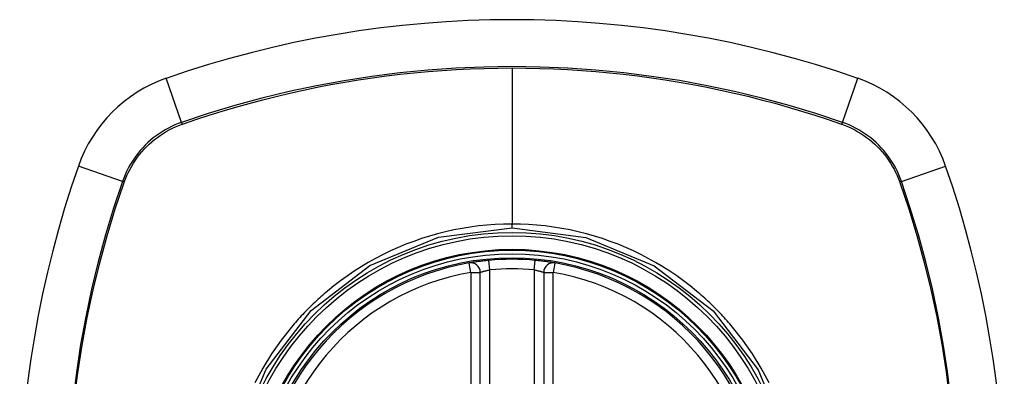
# Model space of a CAD drawing. Header units: inches. Extents: x 6 to 171, y 13 to 86.
# Tile 65 of 97: x 60.225 to 61.445, y 57.59 to 58.032. Entities that reach past the tile are written whole.
import ezdxf

# ---------------------------------------------------------------- set-up
doc = ezdxf.new("R2010")
doc.units = ezdxf.units.IN
doc.header["$MEASUREMENT"] = 0
doc.layers.add('Visible Edges(ANSI)', color=7, linetype='Continuous', lineweight=25)
doc.layers.add('Visible Tangent Edges(ANSI)', color=7, linetype='Continuous', lineweight=25)

msp = doc.modelspace()

# ---------------------------------------------------------------- linework, layer by layer
at = {"layer": 'Visible Edges(ANSI)'}
for p, q in [((60.7956, 57.1252), (60.7956, 57.7188)), ((60.8743, 57.7188), (60.8743, 57.1252))]:
    msp.add_line(p, q, dxfattribs=at)
at = {"layer": 'Visible Edges(ANSI)', "flags": 128}
for points in [[(60.8063, 57.7337), (60.8047, 57.7335), (60.8031, 57.7333), (60.8015, 57.7332), (60.8, 57.733), (60.7984, 57.7328), (60.7969, 57.7327), (60.7955, 57.7325), (60.7941, 57.7323), (60.7927, 57.7321), (60.7914, 57.7319), (60.7901, 57.7317), (60.789, 57.7316), (60.7879, 57.7314), (60.7869, 57.7313), (60.7859, 57.7311), (60.7851, 57.731), (60.7843, 57.7308), (60.7836, 57.7307), (60.7831, 57.7306), (60.7826, 57.7306), (60.7822, 57.7305), (60.782, 57.7305), (60.7818, 57.7304), (60.7818, 57.7304)], [(60.8881, 57.7304), (60.8881, 57.7304), (60.8879, 57.7305), (60.8877, 57.7305), (60.8873, 57.7306), (60.8868, 57.7306), (60.8863, 57.7307), (60.8856, 57.7308), (60.8848, 57.731), (60.884, 57.7311), (60.883, 57.7313), (60.882, 57.7314), (60.8809, 57.7316), (60.8797, 57.7317), (60.8785, 57.7319), (60.8772, 57.7321), (60.8758, 57.7323), (60.8744, 57.7325), (60.8729, 57.7327), (60.8714, 57.7328), (60.8699, 57.733), (60.8684, 57.7332), (60.8668, 57.7333), (60.8652, 57.7335), (60.8636, 57.7337)]]:
    msp.add_lwpolyline(points, dxfattribs=at)
at = {"layer": 'Visible Edges(ANSI)'}
for radius in [0.3199, 0.315]:
    msp.add_circle((60.835, 57.422), radius, dxfattribs=at)
for centre, radius, start, end in [((60.835, 56.733), 1.2992, 70.7337, 109.2663), ((60.4647, 57.7922), 0.1772, 109.2663, 160.7337), ((61.2052, 57.7922), 0.1772, 19.2663, 70.7337), ((61.5239, 57.422), 1.2992, 160.7337, 199.2663), ((60.146, 57.422), 1.2992, 340.7337, 19.2663), ((60.835, 57.422), 0.313, 99.784, 260.216), ((60.7838, 57.7188), 0.0118, 0, 99.784), ((60.835, 57.422), 0.313, 84.7499, 95.2501), ((60.8861, 57.7188), 0.0118, 80.216, 180), ((60.835, 57.422), 0.313, 279.784, 80.216)]:
    msp.add_arc(centre, radius, start, end, dxfattribs=at)
at = {"layer": 'Visible Tangent Edges(ANSI)'}
for p, q in [((60.835, 57.9723), (60.835, 57.7788)), ((60.4254, 57.9048), (60.4063, 57.9595)), ((61.2445, 57.9048), (61.2636, 57.9595)), ((60.4262, 57.9025), (60.4266, 57.9027)), ((61.2433, 57.9027), (61.2438, 57.9025)), ((60.3521, 57.8316), (60.2975, 57.8507)), ((61.3178, 57.8316), (61.3724, 57.8507)), ((60.3542, 57.8303), (60.3544, 57.8308)), ((61.3155, 57.8308), (61.3157, 57.8303)), ((60.835, 57.7742), (60.835, 57.7788)), ((60.7838, 57.7188), (60.7818, 57.7304)), ((60.8074, 57.7219), (60.8063, 57.7337)), ((60.8625, 57.7219), (60.8636, 57.7337)), ((60.8881, 57.7304), (60.8861, 57.7188)), ((60.7838, 57.7188), (60.7956, 57.7188)), ((60.7838, 57.7188), (60.7838, 57.1252)), ((60.8074, 57.1221), (60.8074, 57.7219)), ((60.8625, 57.7219), (60.8625, 57.1221)), ((60.8743, 57.7188), (60.8861, 57.7188)), ((60.8861, 57.1252), (60.8861, 57.7188))]:
    msp.add_line(p, q, dxfattribs=at)
at = {"layer": 'Visible Tangent Edges(ANSI)', "flags": 128}
for points in [[(61.2445, 57.9048), (61.2116, 57.9157), (61.1784, 57.9258), (61.1448, 57.9349), (61.1109, 57.9431), (61.0768, 57.9503), (61.0425, 57.9566), (61.008, 57.9619), (60.9734, 57.9663), (60.9387, 57.9696), (60.904, 57.9721), (60.8693, 57.9735), (60.8346, 57.974), (60.7999, 57.9735), (60.7652, 57.972), (60.7305, 57.9696), (60.6959, 57.9662), (60.6614, 57.9618), (60.6269, 57.9565), (60.5927, 57.9502), (60.5587, 57.943), (60.5249, 57.9348), (60.4914, 57.9257), (60.4583, 57.9157), (60.4254, 57.9048)], [(60.4266, 57.9027), (60.443, 57.9083), (60.4594, 57.9137), (60.4759, 57.9188), (60.4925, 57.9238), (60.5091, 57.9284), (60.5259, 57.9329), (60.5427, 57.9371), (60.5596, 57.9411), (60.5765, 57.9449), (60.5935, 57.9484), (60.6106, 57.9517), (60.6277, 57.9547), (60.6448, 57.9575), (60.662, 57.9601), (60.6792, 57.9624), (60.6965, 57.9645), (60.7138, 57.9663), (60.7311, 57.9679), (60.7484, 57.9693), (60.7657, 57.9704), (60.783, 57.9712), (60.8003, 57.9718), (60.8176, 57.9722), (60.835, 57.9723)], [(60.835, 57.9723), (60.8522, 57.9722), (60.8695, 57.9718), (60.8868, 57.9712), (60.9041, 57.9704), (60.9214, 57.9693), (60.9387, 57.9679), (60.956, 57.9664), (60.9733, 57.9645), (60.9905, 57.9624), (61.0078, 57.9601), (61.025, 57.9576), (61.0421, 57.9548), (61.0592, 57.9517), (61.0763, 57.9484), (61.0933, 57.9449), (61.1103, 57.9412), (61.1272, 57.9372), (61.144, 57.9329), (61.1607, 57.9285), (61.1774, 57.9238), (61.194, 57.9188), (61.2105, 57.9137), (61.2269, 57.9083), (61.2433, 57.9027)], [(60.4254, 57.9048), (60.4212, 57.9033), (60.417, 57.9016), (60.413, 57.8997), (60.409, 57.8977), (60.4051, 57.8956), (60.4012, 57.8933), (60.3975, 57.8908), (60.3939, 57.8883), (60.3903, 57.8855), (60.3869, 57.8827), (60.3835, 57.8797), (60.3803, 57.8766), (60.3772, 57.8734), (60.3742, 57.8701), (60.3714, 57.8666), (60.3687, 57.8631), (60.3661, 57.8594), (60.3637, 57.8557), (60.3614, 57.8519), (60.3592, 57.8479), (60.3572, 57.844), (60.3554, 57.8399), (60.3537, 57.8358), (60.3521, 57.8316)], [(60.3544, 57.8308), (60.3559, 57.8349), (60.3576, 57.8389), (60.3595, 57.8429), (60.3615, 57.8468), (60.3636, 57.8506), (60.3659, 57.8543), (60.3683, 57.858), (60.3708, 57.8615), (60.3734, 57.865), (60.3762, 57.8684), (60.3791, 57.8716), (60.3822, 57.8748), (60.3853, 57.8778), (60.3886, 57.8807), (60.3919, 57.8835), (60.3954, 57.8862), (60.399, 57.8887), (60.4026, 57.8911), (60.4063, 57.8934), (60.4102, 57.8955), (60.4141, 57.8975), (60.418, 57.8993), (60.4221, 57.901), (60.4262, 57.9025)], [(61.2438, 57.9025), (61.2479, 57.901), (61.2519, 57.8993), (61.2559, 57.8975), (61.2598, 57.8955), (61.2636, 57.8933), (61.2673, 57.8911), (61.271, 57.8887), (61.2745, 57.8862), (61.278, 57.8835), (61.2813, 57.8807), (61.2846, 57.8778), (61.2877, 57.8748), (61.2908, 57.8716), (61.2937, 57.8684), (61.2965, 57.865), (61.2991, 57.8615), (61.3017, 57.858), (61.3041, 57.8543), (61.3063, 57.8506), (61.3085, 57.8468), (61.3104, 57.8429), (61.3123, 57.8389), (61.314, 57.8349), (61.3155, 57.8308)], [(61.3178, 57.8316), (61.3162, 57.8358), (61.3146, 57.8399), (61.3127, 57.844), (61.3107, 57.848), (61.3086, 57.8519), (61.3063, 57.8557), (61.3038, 57.8594), (61.3012, 57.8631), (61.2985, 57.8666), (61.2957, 57.8701), (61.2927, 57.8734), (61.2896, 57.8766), (61.2864, 57.8797), (61.2831, 57.8827), (61.2796, 57.8855), (61.2761, 57.8883), (61.2724, 57.8908), (61.2687, 57.8933), (61.2648, 57.8956), (61.2609, 57.8977), (61.2569, 57.8997), (61.2529, 57.9016), (61.2487, 57.9033), (61.2445, 57.9048)], [(60.3521, 57.8316), (60.3412, 57.7986), (60.3311, 57.7653), (60.322, 57.7317), (60.3138, 57.6978), (60.3066, 57.6636), (60.3003, 57.6293), (60.295, 57.5948), (60.2906, 57.5601)], [(60.2924, 57.5598), (60.2967, 57.5943), (60.3021, 57.6287), (60.3084, 57.663), (60.3157, 57.697), (60.324, 57.7308), (60.3331, 57.7643), (60.3432, 57.7975), (60.3542, 57.8303)], [(61.3157, 57.8303), (61.3267, 57.7975), (61.3367, 57.7644), (61.3459, 57.7311), (61.3541, 57.6975), (61.3614, 57.6636), (61.3677, 57.6296), (61.373, 57.5954), (61.3774, 57.5611)], [(61.3791, 57.5614), (61.3748, 57.5959), (61.3695, 57.6302), (61.3632, 57.6643), (61.356, 57.6982), (61.3478, 57.732), (61.3387, 57.7654), (61.3287, 57.7986), (61.3178, 57.8316)], [(60.835, 57.7788), (60.8246, 57.7786), (60.8143, 57.7782), (60.8039, 57.7774), (60.7936, 57.7764), (60.7833, 57.775), (60.7731, 57.7733), (60.7629, 57.7714), (60.7527, 57.7691), (60.7427, 57.7666), (60.7328, 57.7638), (60.7229, 57.7607), (60.7131, 57.7573), (60.7035, 57.7536), (60.6939, 57.7496), (60.6844, 57.7454), (60.6751, 57.7408), (60.6659, 57.736), (60.6568, 57.731), (60.6479, 57.7257), (60.6392, 57.7201), (60.6307, 57.7143), (60.6223, 57.7082), (60.6141, 57.702), (60.6061, 57.6954)], [(61.0638, 57.6954), (61.0558, 57.702), (61.0476, 57.7083), (61.0392, 57.7144), (61.0306, 57.7202), (61.0218, 57.7258), (61.0129, 57.7311), (61.0038, 57.7361), (60.9947, 57.7409), (60.9854, 57.7454), (60.9759, 57.7497), (60.9664, 57.7536), (60.9567, 57.7573), (60.947, 57.7607), (60.9371, 57.7638), (60.9272, 57.7666), (60.9171, 57.7692), (60.907, 57.7714), (60.8968, 57.7734), (60.8865, 57.775), (60.8762, 57.7764), (60.8659, 57.7774), (60.8556, 57.7782), (60.8453, 57.7786), (60.835, 57.7788)], [(60.4948, 57.5136), (60.5301, 57.5988), (60.5861, 57.6715), (60.6589, 57.7272), (60.7438, 57.7623), (60.835, 57.7742)], [(60.835, 57.7742), (60.9263, 57.7622), (61.0113, 57.727), (61.0845, 57.671), (61.1402, 57.5981), (61.1753, 57.5129)], [(60.7956, 57.7188), (60.7956, 57.7188), (60.7957, 57.7188), (60.7958, 57.7189), (60.796, 57.7189), (60.7962, 57.719), (60.7965, 57.7191), (60.7968, 57.7192), (60.7972, 57.7193), (60.7976, 57.7194), (60.798, 57.7196), (60.7985, 57.7197), (60.7991, 57.7199), (60.7996, 57.7201), (60.8002, 57.7202), (60.8008, 57.7204), (60.8015, 57.7206), (60.8022, 57.7208), (60.8029, 57.7209), (60.8036, 57.7211), (60.8043, 57.7213), (60.8051, 57.7214), (60.8059, 57.7216), (60.8066, 57.7218), (60.8074, 57.7219)], [(60.8625, 57.7219), (60.8633, 57.7218), (60.8641, 57.7216), (60.8648, 57.7214), (60.8656, 57.7213), (60.8663, 57.7211), (60.867, 57.7209), (60.8677, 57.7208), (60.8684, 57.7206), (60.8691, 57.7204), (60.8697, 57.7202), (60.8703, 57.7201), (60.8709, 57.7199), (60.8714, 57.7197), (60.8719, 57.7196), (60.8723, 57.7194), (60.8727, 57.7193), (60.8731, 57.7192), (60.8734, 57.7191), (60.8737, 57.719), (60.8739, 57.7189), (60.8741, 57.7189), (60.8742, 57.7188), (60.8743, 57.7188), (60.8743, 57.7188)], [(60.6061, 57.6954), (60.6041, 57.6937), (60.6021, 57.692), (60.6001, 57.6903), (60.5981, 57.6886), (60.5962, 57.6868), (60.5942, 57.685), (60.5923, 57.6833), (60.5904, 57.6815), (60.5885, 57.6796), (60.5866, 57.6778), (60.5847, 57.676), (60.5828, 57.6741), (60.581, 57.6723), (60.5791, 57.6704), (60.5773, 57.6685), (60.5755, 57.6666), (60.5737, 57.6647), (60.5719, 57.6627), (60.5701, 57.6608), (60.5684, 57.6588), (60.5666, 57.6568), (60.5649, 57.6549), (60.5632, 57.6529), (60.5615, 57.6509)], [(61.1084, 57.6509), (61.1067, 57.6529), (61.105, 57.6549), (61.1033, 57.6568), (61.1016, 57.6588), (61.0998, 57.6608), (61.098, 57.6627), (61.0963, 57.6646), (61.0945, 57.6665), (61.0926, 57.6685), (61.0908, 57.6703), (61.089, 57.6722), (61.0871, 57.6741), (61.0853, 57.6759), (61.0834, 57.6778), (61.0815, 57.6796), (61.0796, 57.6814), (61.0777, 57.6832), (61.0757, 57.685), (61.0738, 57.6868), (61.0718, 57.6885), (61.0698, 57.6903), (61.0679, 57.692), (61.0658, 57.6937), (61.0638, 57.6954)], [(60.5615, 57.6509), (60.5487, 57.6347), (60.5368, 57.6177), (60.526, 57.6001), (60.5161, 57.5819)], [(61.1538, 57.5819), (61.1439, 57.6002), (61.133, 57.6178), (61.1212, 57.6347), (61.1084, 57.6509)]]:
    msp.add_lwpolyline(points, dxfattribs=at)
at = {"layer": 'Visible Tangent Edges(ANSI)'}
for radius in [0.3464, 0.3422, 0.3254, 0.3242]:
    msp.add_circle((60.835, 57.422), radius, dxfattribs=at)
for start, end in [(99.784, 260.216), (84.7499, 95.2501), (279.784, 80.216)]:
    msp.add_arc((60.835, 57.422), 0.3012, start, end, dxfattribs=at)
for centre, major_axis, start_param, end_param in [((60.427, 57.9001), (0.00321, -0.00931), 4.18856, 4.452267), ((61.2429, 57.9001), (-0.00321, -0.00931), 1.830918, 2.094625), ((60.3568, 57.8299), (0.00931, -0.00321), 1.830918, 2.094625), ((61.3131, 57.8299), (-0.00931, -0.00321), 4.18856, 4.452267)]:
    msp.add_ellipse(centre, major_axis=major_axis, ratio=0.002592, start_param=start_param, end_param=end_param, dxfattribs=at)

doc.saveas('drawing.dxf')
